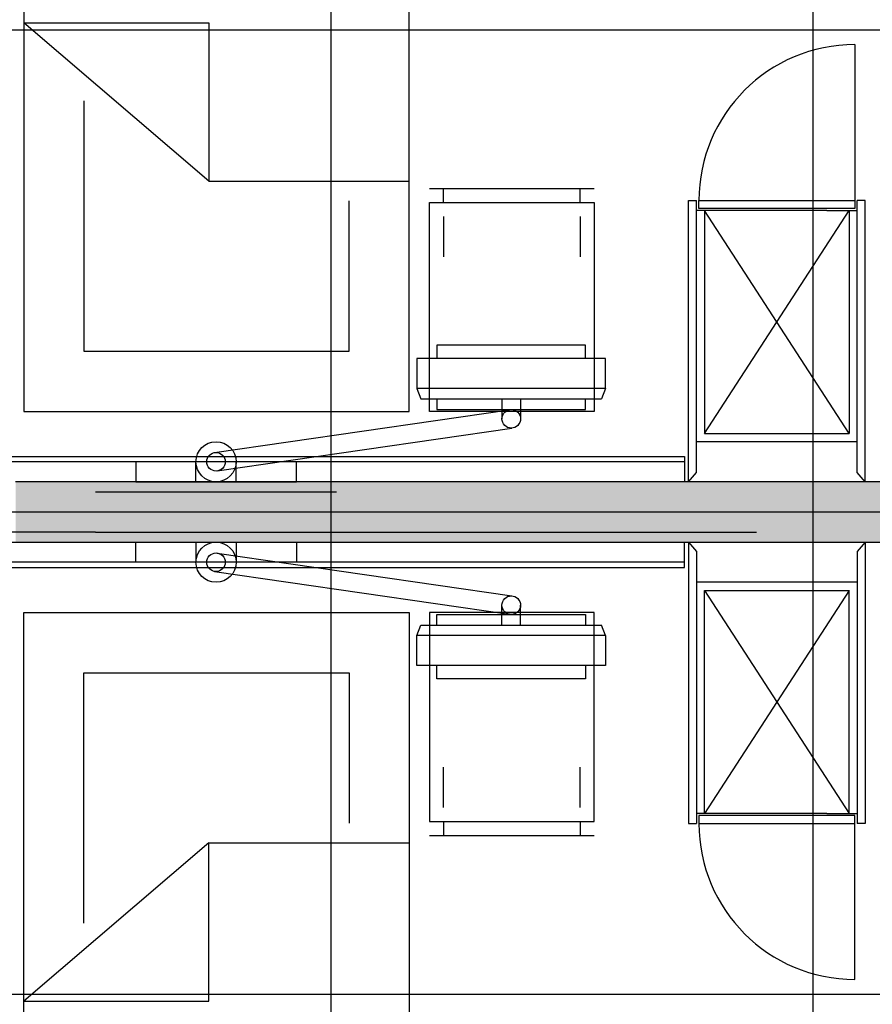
# Model space of a CAD drawing. Header units: millimetres. Extents: x 2502971067 to 2502991033, y 5626762590 to 5626807088.
# Tile 103 of 109: x 2502987475 to 2502989598, y 5626801185 to 5626803635. Entities that reach past the tile are written whole.
import ezdxf

# ---------------------------------------------------------------- set-up
doc = ezdxf.new("R2010")
doc.units = ezdxf.units.MM
for name, color, linetype in [('A_Raster', 253, 'Continuous'), ('A_Schraffur-Wand', 9, 'Continuous'), ('A_Wand', 7, 'Continuous'), ('I_Bett', 2, 'Continuous'), ('I_Möbel', 2, 'Continuous')]:
    doc.layers.add(name, color=color, linetype=linetype)

msp = doc.modelspace()

# ---------------------------------------------------------------- hatches: boundary and pattern name
at = {"layer": 'A_Schraffur-Wand'}
h = msp.add_hatch(color=256, dxfattribs=at)
h.dxf.hatch_style = 1
h.paths.add_polyline_path([(2502989755, 5626802334.99946), (2502989755, 5626802484.99946), (2502987465.001935, 5626802484.998462), (2502987465.002, 5626802334.998462)])

# ---------------------------------------------------------------- linework, layer by layer
at = {"layer": 'A_Raster'}
for p, q in [((2502988250, 5626806160), (2502988250, 5626762660)), ((2502989450, 5626806160), (2502989450, 5626762660)), ((2502971300, 5626803610), (2502990800, 5626803610)), ((2502971300, 5626802410), (2502990800, 5626802410)), ((2502971300, 5626801210), (2502990800, 5626801210))]:
    msp.add_line(p, q, dxfattribs=at)
at = {"layer": 'A_Wand'}
for p, q in [((2502989129.993458, 5626802534.995549), (2502984725.000985, 5626802534.995549)), ((2502989755, 5626802484.99946), (2502987465.001935, 5626802484.998462)), ((2502987663.79553, 5626802360.00002), (2502986005.04232, 5626802360.00002)), ((2502988263.79553, 5626802360.00002), (2502989309.48169, 5626802360.00002)), ((2502984255, 5626802334.997062), (2502989755, 5626802334.99946)), ((2502989129.993458, 5626802284.995549), (2502984725.000985, 5626802284.995549))]:
    msp.add_line(p, q, dxfattribs=at)
at = {"layer": 'I_Bett'}
for p, q in [((2502987485.024126, 5626804809.999979), (2502987485.024126, 5626802659.999979)), ((2502988445.024157, 5626802659.999979), (2502988445.024157, 5626804809.999979)), ((2502987946.044497, 5626803233.466532), (2502987485.024126, 5626803626.997232)), ((2502987485.024126, 5626803626.997232), (2502987946.044497, 5626803626.997232)), ((2502987946.044497, 5626803626.997232), (2502987946.044497, 5626803233.466532)), ((2502987635.024141, 5626803433.21702), (2502987635.024141, 5626802809.999918)), ((2502987946.044497, 5626803233.466532), (2502988445.024157, 5626803233.466532)), ((2502988495.024157, 5626803214.999979), (2502988905.024172, 5626803214.999979)), ((2502988530.024157, 5626803179.999979), (2502988530.024157, 5626803214.999979)), ((2502988870.024172, 5626803179.999979), (2502988870.024172, 5626803214.999979)), ((2502988295.024157, 5626802809.999918), (2502988295.024157, 5626803184.006754)), ((2502988495.024157, 5626802659.999979), (2502988495.024157, 5626803179.999979)), ((2502988495.024157, 5626803179.999979), (2502988905.024172, 5626803179.999979)), ((2502988905.024172, 5626803179.999979), (2502988905.024172, 5626802659.999979)), ((2502988530.024157, 5626803144.999918), (2502988530.024157, 5626803044.999979)), ((2502988870.024172, 5626803144.999918), (2502988870.024172, 5626803044.999979)), ((2502987635.024141, 5626802809.999918), (2502988295.024157, 5626802809.999918)), ((2502987485.024126, 5626802659.999979), (2502988445.024157, 5626802659.999979)), ((2502988905.024172, 5626802659.999979), (2502988495.024157, 5626802659.999979)), ((2502987485.024126, 5626802159.997515), (2502988445.024157, 5626802159.997515)), ((2502987485.024126, 5626800009.997454), (2502987485.024126, 5626802159.997515)), ((2502988445.024157, 5626802159.997515), (2502988445.024157, 5626800009.997454)), ((2502988905.024172, 5626802159.997515), (2502988495.024157, 5626802159.997515)), ((2502988495.024157, 5626802159.997515), (2502988495.024157, 5626801639.997515)), ((2502988905.024172, 5626801639.997515), (2502988905.024172, 5626802159.997515)), ((2502987635.024141, 5626802009.997515), (2502988295.024157, 5626802009.997515)), ((2502987635.024141, 5626801386.780474), (2502987635.024141, 5626802009.997515)), ((2502988295.024157, 5626802009.997515), (2502988295.024157, 5626801635.990679)), ((2502988530.024157, 5626801674.997515), (2502988530.024157, 5626801774.997515)), ((2502988870.024172, 5626801674.997515), (2502988870.024172, 5626801774.997515)), ((2502988495.024157, 5626801639.997515), (2502988905.024172, 5626801639.997515)), ((2502988530.024157, 5626801639.997515), (2502988530.024157, 5626801604.997515)), ((2502988870.024172, 5626801639.997515), (2502988870.024172, 5626801604.997515)), ((2502988495.024157, 5626801604.997515), (2502988905.024172, 5626801604.997515)), ((2502987946.044497, 5626801586.530962), (2502987485.024126, 5626801193.0002)), ((2502987946.044497, 5626801193.0002), (2502987946.044497, 5626801586.530962)), ((2502987946.044497, 5626801586.530962), (2502988445.024157, 5626801586.530962)), ((2502987485.024126, 5626801193.0002), (2502987946.044497, 5626801193.0002))]:
    msp.add_line(p, q, dxfattribs=at)
at = {"layer": 'I_Möbel'}
for p, q in [((2502989553.99555, 5626803572.996591), (2502989553.99555, 5626803184.9945)), ((2502989139.99346, 5626802484.99788), (2502989139.99346, 5626803184.99788)), ((2502989139.99806, 5626803184.99788), (2502989159.99791, 5626803184.99789)), ((2502989159.99346, 5626802508.579881), (2502989159.99346, 5626803184.99775)), ((2502989165.99346, 5626803164.9945), (2502989165.99346, 5626803184.9945)), ((2502989165.99346, 5626803184.9945), (2502989553.99555, 5626803184.9945)), ((2502989553.99555, 5626803164.9945), (2502989165.99346, 5626803164.9945)), ((2502989553.99555, 5626803184.9945), (2502989553.99555, 5626803164.9945)), ((2502989579.99094, 5626803184.994631), (2502989559.99109, 5626803184.99464)), ((2502989559.99555, 5626802508.579881), (2502989559.99555, 5626803184.9945)), ((2502989579.99555, 5626802484.99788), (2502989579.99555, 5626803184.994631)), ((2502989159.99555, 5626802584.99438), (2502989159.99555, 5626803159.976041)), ((2502989484.31426, 5626803159.972791), (2502989159.99555, 5626803159.976041)), ((2502989179.99346, 5626803159.976041), (2502989179.99346, 5626802604.99438)), ((2502989539.99555, 5626802604.991131), (2502989179.99346, 5626803159.976041)), ((2502989179.99346, 5626802604.99438), (2502989539.99555, 5626803159.972791)), ((2502989484.31426, 5626803159.97879), (2502989559.99555, 5626803159.976041)), ((2502989539.99555, 5626803159.972791), (2502989539.99555, 5626802604.991131)), ((2502989559.99346, 5626802584.991131), (2502989559.99346, 5626803159.972791)), ((2502988513.79553, 5626802825.06583), (2502988513.79553, 5626802791.94083)), ((2502988883.79553, 5626802825.06583), (2502988513.79553, 5626802825.06583)), ((2502988883.79553, 5626802791.94083), (2502988883.79553, 5626802825.06583)), ((2502988463.79553, 5626802791.94083), (2502988463.79553, 5626802716.94083)), ((2502988933.79553, 5626802791.94083), (2502988463.79553, 5626802791.94083)), ((2502988933.79553, 5626802716.94083), (2502988933.79553, 5626802791.94083)), ((2502988463.79553, 5626802716.94083), (2502988473.79553, 5626802691.94083)), ((2502988933.79553, 5626802716.94083), (2502988463.79553, 5626802716.94083)), ((2502988933.79553, 5626802716.94083), (2502988923.79553, 5626802691.94083)), ((2502988473.79553, 5626802691.94083), (2502988923.79553, 5626802691.94083)), ((2502988513.79553, 5626802691.94083), (2502988513.79553, 5626802665.06583)), ((2502988675.67053, 5626802691.94083), (2502988675.67053, 5626802641.94083)), ((2502988721.67166, 5626802691.94083), (2502988721.67166, 5626802641.94083)), ((2502988883.79553, 5626802665.06583), (2502988883.79553, 5626802691.94083)), ((2502987960.40782, 5626802557.874411), (2502988693.24956, 5626802664.39095)), ((2502988513.79553, 5626802665.06583), (2502988883.79553, 5626802665.06583)), ((2502987967.05383, 5626802512.281301), (2502988699.89557, 5626802618.79784)), ((2502989179.99346, 5626802604.99438), (2502989539.99555, 5626802604.991131)), ((2502989559.99555, 5626802584.991131), (2502989159.99555, 5626802584.99438)), ((2502984755, 5626802548.06431), (2502989129.99346, 5626802548.002311)), ((2502987763.79553, 5626802534.9989), (2502987763.79553, 5626802484.9989)), ((2502988163.79553, 5626802534.9989), (2502987763.79553, 5626802534.9989)), ((2502987913.79553, 5626802484.9989), (2502987913.79553, 5626802534.9989)), ((2502988013.79553, 5626802484.9989), (2502988013.79553, 5626802534.9989)), ((2502988163.79553, 5626802484.9989), (2502988163.79553, 5626802534.9989)), ((2502989129.99346, 5626802548.002291), (2502989129.99346, 5626802485.002291)), ((2502989139.99346, 5626802484.99788), (2502989159.99346, 5626802508.579881)), ((2502989579.99555, 5626802484.99788), (2502989559.99555, 5626802508.579881)), ((2502987763.79553, 5626802484.9989), (2502988163.79553, 5626802484.9989)), ((2502987663.79553, 5626802459.9989), (2502988263.79553, 5626802459.9989)), ((2502987663.79553, 5626802360.00002), (2502988263.79553, 5626802360.00002)), ((2502987763.79553, 5626802335.00002), (2502988163.79553, 5626802335.00002)), ((2502987763.79553, 5626802285.00002), (2502987763.79553, 5626802335.00002)), ((2502987913.79553, 5626802335.00002), (2502987913.79553, 5626802285.00002)), ((2502988013.79553, 5626802335.00002), (2502988013.79553, 5626802285.00002)), ((2502988163.79553, 5626802335.00002), (2502988163.79553, 5626802285.00002)), ((2502989129.99346, 5626802271.99663), (2502989129.99346, 5626802334.99663)), ((2502989139.99346, 5626802335.00104), (2502989159.99346, 5626802311.41904)), ((2502989139.99346, 5626802335.00104), (2502989139.99346, 5626801635.00104)), ((2502989579.99555, 5626802335.00104), (2502989559.99555, 5626802311.41904)), ((2502989579.99555, 5626802335.00104), (2502989579.99555, 5626801635.00429)), ((2502987967.05383, 5626802307.71762), (2502988699.89557, 5626802201.20108)), ((2502989159.99346, 5626802311.41904), (2502989159.99346, 5626801635.00117)), ((2502989559.99555, 5626802311.41904), (2502989559.99555, 5626801635.00442)), ((2502988163.79553, 5626802285.00002), (2502987763.79553, 5626802285.00002)), ((2502984755, 5626802271.93461), (2502989129.99346, 5626802271.99661)), ((2502987960.40782, 5626802262.12451), (2502988693.24956, 5626802155.60797)), ((2502989559.99555, 5626802235.00779), (2502989159.99555, 5626802235.00454)), ((2502989159.99555, 5626802235.00454), (2502989159.99555, 5626801660.02288)), ((2502989559.99346, 5626802235.00779), (2502989559.99346, 5626801660.02613)), ((2502989179.99346, 5626802215.00454), (2502989539.99555, 5626802215.00779)), ((2502989539.99555, 5626802215.00779), (2502989179.99346, 5626801660.02288)), ((2502989179.99346, 5626801660.02288), (2502989179.99346, 5626802215.00454)), ((2502989179.99346, 5626802215.00454), (2502989539.99555, 5626801660.02613)), ((2502989539.99555, 5626801660.02613), (2502989539.99555, 5626802215.00779)), ((2502988675.67053, 5626802128.05809), (2502988675.67053, 5626802178.05809)), ((2502988721.67166, 5626802128.05809), (2502988721.67166, 5626802178.05809)), ((2502988513.79553, 5626802128.05809), (2502988513.79553, 5626802154.93309)), ((2502988513.79553, 5626802154.93309), (2502988883.79553, 5626802154.93309)), ((2502988883.79553, 5626802154.93309), (2502988883.79553, 5626802128.05809)), ((2502988463.79553, 5626802103.05809), (2502988473.79553, 5626802128.05809)), ((2502988473.79553, 5626802128.05809), (2502988923.79553, 5626802128.05809)), ((2502988933.79553, 5626802103.05809), (2502988923.79553, 5626802128.05809)), ((2502988463.79553, 5626802028.05809), (2502988463.79553, 5626802103.05809)), ((2502988933.79553, 5626802103.05809), (2502988463.79553, 5626802103.05809)), ((2502988933.79553, 5626802103.05809), (2502988933.79553, 5626802028.05809)), ((2502988933.79553, 5626802028.05809), (2502988463.79553, 5626802028.05809)), ((2502988513.79553, 5626801994.93309), (2502988513.79553, 5626802028.05809)), ((2502988883.79553, 5626802028.05809), (2502988883.79553, 5626801994.93309)), ((2502988883.79553, 5626801994.93309), (2502988513.79553, 5626801994.93309)), ((2502989484.31426, 5626801660.02613), (2502989159.99555, 5626801660.02288)), ((2502989165.99346, 5626801655.00442), (2502989165.99346, 5626801635.00442)), ((2502989553.99555, 5626801655.00442), (2502989165.99346, 5626801655.00442)), ((2502989484.31426, 5626801660.02013), (2502989559.99555, 5626801660.02288)), ((2502989553.99555, 5626801635.00442), (2502989553.99555, 5626801655.00442)), ((2502989139.99806, 5626801635.00104), (2502989159.99791, 5626801635.00103)), ((2502989165.99346, 5626801635.00442), (2502989553.99555, 5626801635.00442)), ((2502989553.99555, 5626801247.00233), (2502989553.99555, 5626801635.00442)), ((2502989579.99094, 5626801635.00429), (2502989559.99109, 5626801635.00428))]:
    msp.add_line(p, q, dxfattribs=at)
for centre, radius in [((2502988698.79553, 5626802641.94083), 23.125), ((2502987963.79553, 5626802534.9989), 50), ((2502987963.79553, 5626802534.9989), 23.125), ((2502987963.79553, 5626802285.00002), 50), ((2502987963.79553, 5626802285.00002), 23.125), ((2502988698.79553, 5626802178.05809), 23.125)]:
    msp.add_circle(centre, radius, dxfattribs=at)
for centre, start, end in [((2502989553.99555, 5626803184.9945), 90, 180), ((2502989553.99555, 5626801635.00442), 180, 270)]:
    msp.add_arc(centre, 388.002088, start, end, dxfattribs=at)

doc.saveas('drawing.dxf')
